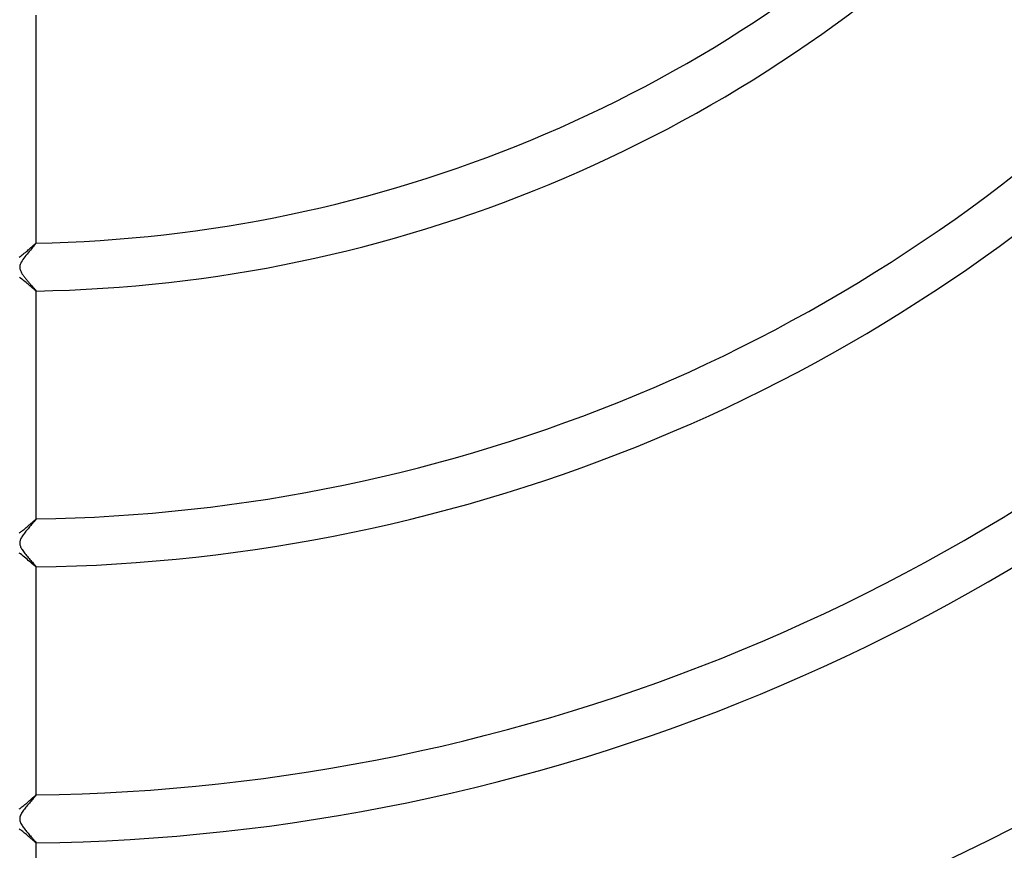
# Model space of a CAD drawing. Header units: millimetres. Extents: x -430 to 430, y -430 to 430.
# Tile 57 of 116: x 1 to 83, y -164 to -94. Entities that reach past the tile are written whole.
import ezdxf

# ---------------------------------------------------------------- set-up
doc = ezdxf.new("R2010")
doc.units = ezdxf.units.MM
doc.layers.add('HIDDEN', color=7, linetype='Continuous')
doc.layers.add('THICK', color=7, linetype='Continuous')

msp = doc.modelspace()

# ---------------------------------------------------------------- linework, layer by layer
at = {"layer": 'HIDDEN'}
for p, q in [((1.809, -113.227), (1.744, -113.302)), ((1.865, -113.161), (1.809, -113.227)), ((1.913, -113.104), (1.865, -113.161)), ((1.951, -113.058), (1.913, -113.104)), ((1.978, -113.022), (1.951, -113.058)), ((1.994, -112.998), (1.978, -113.022)), ((2, -112.985), (1.994, -112.998)), ((1.997, -112.982), (1.998, -112.982)), ((1.998, -112.982), (1.999, -112.983)), ((1.999, -112.983), (1.999, -112.983)), ((1.999, -112.983), (2, -112.983)), ((2, -112.985), (2, -112.982)), ((2, -112.983), (2, -112.984)), ((2, -112.984), (2, -112.985)), ((1.141, -114.012), (1.051, -114.126)), ((1.234, -113.898), (1.141, -114.012)), ((1.328, -113.786), (1.234, -113.898)), ((1.421, -113.677), (1.328, -113.786)), ((1.51, -113.573), (1.421, -113.677)), ((1.594, -113.476), (1.51, -113.573)), ((1.672, -113.385), (1.594, -113.476)), ((1.744, -113.302), (1.672, -113.385)), ((0.63, -114.914), (0.625, -114.983)), ((0.643, -114.842), (0.63, -114.914)), ((0.666, -114.76), (0.643, -114.842)), ((0.702, -114.67), (0.666, -114.76)), ((0.751, -114.57), (0.702, -114.67)), ((0.813, -114.463), (0.751, -114.57)), ((0.885, -114.353), (0.813, -114.463)), ((0.965, -114.24), (0.885, -114.353)), ((1.051, -114.126), (0.965, -114.24)), ((0.625, -114.983), (0.627, -115.051)), ((0.627, -115.051), (0.636, -115.12)), ((0.636, -115.12), (0.652, -115.19)), ((0.652, -115.19), (0.674, -115.258)), ((0.674, -115.258), (0.701, -115.325)), ((0.701, -115.325), (0.732, -115.39)), ((0.732, -115.39), (0.766, -115.453)), ((0.766, -115.453), (0.801, -115.512)), ((0.801, -115.512), (0.836, -115.567)), ((0.836, -115.567), (0.87, -115.619)), ((0.87, -115.619), (0.906, -115.67)), ((0.906, -115.67), (0.944, -115.723)), ((0.944, -115.723), (0.983, -115.776)), ((0.983, -115.776), (1.024, -115.829)), ((1.024, -115.829), (1.067, -115.884)), ((1.067, -115.884), (1.11, -115.938)), ((1.11, -115.938), (1.155, -115.994)), ((1.155, -115.994), (1.201, -116.049)), ((1.201, -116.049), (1.248, -116.105)), ((1.248, -116.105), (1.295, -116.16)), ((1.295, -116.16), (1.343, -116.216)), ((1.343, -116.216), (1.391, -116.271)), ((1.391, -116.271), (1.438, -116.325)), ((1.438, -116.325), (1.485, -116.378)), ((1.485, -116.378), (1.53, -116.43)), ((1.53, -116.43), (1.575, -116.481)), ((1.575, -116.481), (1.619, -116.53)), ((1.619, -116.53), (1.661, -116.578)), ((1.661, -116.578), (1.702, -116.623)), ((1.702, -116.623), (1.741, -116.667)), ((1.741, -116.667), (1.778, -116.709)), ((1.778, -116.709), (1.813, -116.749)), ((1.813, -116.749), (1.846, -116.786)), ((1.846, -116.786), (1.876, -116.821)), ((1.876, -116.821), (1.903, -116.853)), ((1.903, -116.853), (1.928, -116.881)), ((1.928, -116.881), (1.949, -116.907)), ((1.949, -116.907), (1.967, -116.929)), ((1.967, -116.929), (1.981, -116.948)), ((1.981, -116.948), (1.992, -116.963)), ((1.992, -116.963), (1.998, -116.974)), ((1.998, -116.983), (1.997, -116.983)), ((1.998, -116.974), (2, -116.98)), ((1.999, -116.983), (1.998, -116.983)), ((2, -116.982), (1.999, -116.982)), ((1.999, -116.982), (1.999, -116.983)), ((2, -116.983), (2, -116.98)), ((2, -116.98), (2, -116.981)), ((2, -116.981), (2, -116.982)), ((1.761, -136.286), (1.714, -136.339)), ((1.804, -136.236), (1.761, -136.286)), ((1.843, -136.19), (1.804, -136.236)), ((1.879, -136.148), (1.843, -136.19)), ((1.91, -136.11), (1.879, -136.148)), ((1.937, -136.077), (1.91, -136.11)), ((1.96, -136.049), (1.937, -136.077)), ((1.977, -136.026), (1.96, -136.049)), ((1.99, -136.008), (1.977, -136.026)), ((1.997, -135.995), (1.99, -136.008)), ((2, -135.988), (1.997, -135.995)), ((1.997, -135.985), (1.998, -135.985)), ((1.998, -135.985), (1.999, -135.986)), ((1.999, -135.986), (1.999, -135.986)), ((1.999, -135.986), (2, -135.986)), ((2, -135.988), (2, -135.985)), ((2, -135.986), (2, -135.987)), ((2, -135.987), (2, -135.988)), ((1.079, -137.092), (1.019, -137.168)), ((1.139, -137.016), (1.079, -137.092)), ((1.2, -136.941), (1.139, -137.016)), ((1.261, -136.867), (1.2, -136.941)), ((1.322, -136.794), (1.261, -136.867)), ((1.383, -136.723), (1.322, -136.794)), ((1.442, -136.653), (1.383, -136.723)), ((1.501, -136.585), (1.442, -136.653)), ((1.557, -136.52), (1.501, -136.585)), ((1.612, -136.457), (1.557, -136.52)), ((1.665, -136.396), (1.612, -136.457)), ((1.714, -136.339), (1.665, -136.396)), ((0.636, -137.875), (0.628, -137.931)), ((0.649, -137.816), (0.636, -137.875)), ((0.669, -137.753), (0.649, -137.816)), ((0.694, -137.687), (0.669, -137.753)), ((0.726, -137.617), (0.694, -137.687)), ((0.765, -137.544), (0.726, -137.617)), ((0.808, -137.471), (0.765, -137.544)), ((0.856, -137.396), (0.808, -137.471)), ((0.908, -137.32), (0.856, -137.396)), ((0.962, -137.244), (0.908, -137.32)), ((1.019, -137.168), (0.962, -137.244)), ((0.628, -137.931), (0.625, -137.985)), ((0.625, -137.985), (0.626, -138.039)), ((0.626, -138.039), (0.631, -138.093)), ((0.631, -138.093), (0.641, -138.147)), ((0.641, -138.147), (0.655, -138.202)), ((0.655, -138.202), (0.675, -138.26)), ((0.675, -138.26), (0.7, -138.323)), ((0.7, -138.323), (0.733, -138.391)), ((0.733, -138.391), (0.773, -138.465)), ((0.773, -138.465), (0.82, -138.543)), ((0.82, -138.543), (0.872, -138.623)), ((0.872, -138.623), (0.93, -138.704)), ((0.93, -138.704), (0.992, -138.788)), ((0.992, -138.788), (1.057, -138.872)), ((1.057, -138.872), (1.125, -138.957)), ((1.125, -138.957), (1.195, -139.043)), ((1.195, -139.043), (1.266, -139.127)), ((1.266, -139.127), (1.337, -139.21)), ((1.337, -139.21), (1.408, -139.292)), ((1.408, -139.292), (1.477, -139.372)), ((1.477, -139.372), (1.545, -139.449)), ((1.545, -139.449), (1.612, -139.524)), ((1.612, -139.524), (1.675, -139.595)), ((1.675, -139.595), (1.735, -139.663)), ((1.735, -139.663), (1.79, -139.726)), ((1.79, -139.726), (1.841, -139.783)), ((1.841, -139.783), (1.886, -139.835)), ((1.886, -139.835), (1.925, -139.881)), ((1.925, -139.881), (1.957, -139.919)), ((1.957, -139.919), (1.98, -139.95)), ((1.98, -139.95), (1.995, -139.971)), ((1.995, -139.971), (2, -139.983)), ((1.998, -139.986), (1.997, -139.986)), ((1.999, -139.985), (1.998, -139.986)), ((2, -139.985), (1.999, -139.985)), ((1.999, -139.985), (1.999, -139.985)), ((2, -139.986), (2, -139.983)), ((2, -139.983), (2, -139.984)), ((2, -139.984), (2, -139.985)), ((1.807, -159.233), (1.754, -159.295)), ((1.856, -159.177), (1.807, -159.233)), ((1.898, -159.127), (1.856, -159.177)), ((1.934, -159.084), (1.898, -159.127)), ((1.962, -159.048), (1.934, -159.084)), ((1.983, -159.02), (1.962, -159.048)), ((1.996, -159.001), (1.983, -159.02)), ((2, -158.99), (1.996, -159.001)), ((1.997, -158.987), (1.998, -158.988)), ((1.998, -158.988), (1.999, -158.988)), ((1.999, -158.988), (1.999, -158.988)), ((1.999, -158.988), (2, -158.989)), ((2, -158.99), (2, -158.987)), ((2, -158.989), (2, -158.989)), ((2, -158.989), (2, -158.99)), ((1.143, -160.012), (1.075, -160.097)), ((1.213, -159.926), (1.143, -160.012)), ((1.284, -159.84), (1.213, -159.926)), ((1.356, -159.755), (1.284, -159.84)), ((1.428, -159.672), (1.356, -159.755)), ((1.498, -159.589), (1.428, -159.672)), ((1.567, -159.51), (1.498, -159.589)), ((1.633, -159.434), (1.567, -159.51)), ((1.696, -159.362), (1.633, -159.434)), ((1.754, -159.295), (1.696, -159.362)), ((0.642, -160.848), (0.629, -160.924)), ((0.664, -160.768), (0.642, -160.848)), ((0.695, -160.685), (0.664, -160.768)), ((0.735, -160.601), (0.695, -160.685)), ((0.781, -160.517), (0.735, -160.601)), ((0.832, -160.433), (0.781, -160.517)), ((0.888, -160.349), (0.832, -160.433)), ((0.947, -160.265), (0.888, -160.349)), ((1.01, -160.182), (0.947, -160.265)), ((1.075, -160.097), (1.01, -160.182)), ((0.629, -160.924), (0.624, -160.999)), ((0.624, -160.999), (0.629, -161.072)), ((0.629, -161.072), (0.641, -161.148)), ((0.641, -161.148), (0.662, -161.225)), ((0.662, -161.225), (0.692, -161.305)), ((0.692, -161.305), (0.728, -161.382)), ((0.728, -161.382), (0.768, -161.458)), ((0.768, -161.458), (0.812, -161.53)), ((0.812, -161.53), (0.857, -161.601)), ((0.857, -161.601), (0.906, -161.672)), ((0.906, -161.672), (0.959, -161.745)), ((0.959, -161.745), (1.015, -161.819)), ((1.015, -161.819), (1.073, -161.893)), ((1.073, -161.893), (1.134, -161.968)), ((1.134, -161.968), (1.196, -162.044)), ((1.196, -162.044), (1.259, -162.119)), ((1.259, -162.119), (1.322, -162.194)), ((1.322, -162.194), (1.385, -162.267)), ((1.385, -162.267), (1.447, -162.338)), ((1.447, -162.338), (1.507, -162.407)), ((1.507, -162.407), (1.566, -162.474)), ((1.566, -162.474), (1.622, -162.537)), ((1.622, -162.537), (1.676, -162.598)), ((1.676, -162.598), (1.727, -162.655)), ((1.727, -162.655), (1.774, -162.709)), ((1.774, -162.709), (1.818, -162.759)), ((1.818, -162.759), (1.858, -162.805)), ((1.858, -162.805), (1.894, -162.846)), ((1.894, -162.846), (1.926, -162.883)), ((1.926, -162.883), (1.952, -162.915)), ((1.952, -162.915), (1.973, -162.941)), ((1.973, -162.941), (1.988, -162.962)), ((1.988, -162.962), (1.997, -162.977)), ((1.997, -162.977), (2, -162.985)), ((1.998, -162.988), (1.997, -162.988)), ((1.999, -162.987), (1.998, -162.988)), ((2, -162.987), (1.999, -162.987)), ((1.999, -162.987), (1.999, -162.987)), ((2, -162.988), (2, -162.985)), ((2, -162.985), (2, -162.986)), ((2, -162.986), (2, -162.987))]:
    msp.add_line(p, q, dxfattribs=at)
at = {"layer": 'THICK'}
for p, q in [((2, -112.982), (2, -93.979)), ((1.562, -113.352), (1.63, -113.291)), ((1.63, -113.291), (1.694, -113.234)), ((1.694, -113.234), (1.754, -113.181)), ((1.754, -113.181), (1.809, -113.133)), ((1.809, -113.133), (1.858, -113.09)), ((1.858, -113.09), (1.901, -113.053)), ((1.901, -113.053), (1.938, -113.023)), ((1.938, -113.023), (1.966, -113.001)), ((1.966, -113.001), (1.986, -112.987)), ((1.986, -112.987), (1.997, -112.982)), ((0.587, -114.152), (0.668, -114.097)), ((0.668, -114.097), (0.75, -114.036)), ((0.75, -114.036), (0.834, -113.972)), ((0.834, -113.972), (0.92, -113.905)), ((0.92, -113.905), (1.006, -113.835)), ((1.006, -113.835), (1.092, -113.763)), ((1.092, -113.763), (1.176, -113.691)), ((1.176, -113.691), (1.259, -113.62)), ((1.259, -113.62), (1.339, -113.55)), ((1.339, -113.55), (1.416, -113.482)), ((1.416, -113.482), (1.491, -113.416)), ((1.491, -113.416), (1.562, -113.352)), ((0.7, -115.922), (0.611, -115.86)), ((0.79, -115.987), (0.7, -115.922)), ((0.881, -116.057), (0.79, -115.987)), ((0.971, -116.128), (0.881, -116.057)), ((1.061, -116.201), (0.971, -116.128)), ((1.151, -116.275), (1.061, -116.201)), ((1.238, -116.348), (1.151, -116.275)), ((1.322, -116.419), (1.238, -116.348)), ((1.402, -116.488), (1.322, -116.419)), ((1.478, -116.554), (1.402, -116.488)), ((1.551, -116.617), (1.478, -116.554)), ((1.619, -116.676), (1.551, -116.617)), ((1.683, -116.731), (1.619, -116.676)), ((1.742, -116.781), (1.683, -116.731)), ((1.795, -116.827), (1.742, -116.781)), ((1.843, -116.867), (1.795, -116.827)), ((1.885, -116.902), (1.843, -116.867)), ((1.921, -116.931), (1.885, -116.902)), ((1.95, -116.954), (1.921, -116.931)), ((1.972, -116.97), (1.95, -116.954)), ((1.988, -116.98), (1.972, -116.97)), ((1.997, -116.983), (1.988, -116.98)), ((2, -135.985), (2, -116.983)), ((1.628, -136.295), (1.677, -136.252)), ((1.677, -136.252), (1.723, -136.211)), ((1.723, -136.211), (1.767, -136.172)), ((1.767, -136.172), (1.808, -136.136)), ((1.808, -136.136), (1.846, -136.103)), ((1.846, -136.103), (1.88, -136.074)), ((1.88, -136.074), (1.911, -136.048)), ((1.911, -136.048), (1.937, -136.026)), ((1.937, -136.026), (1.959, -136.009)), ((1.959, -136.009), (1.977, -135.996)), ((1.977, -135.996), (1.99, -135.988)), ((1.99, -135.988), (1.997, -135.985)), ((0.63, -137.123), (0.687, -137.083)), ((0.687, -137.083), (0.745, -137.041)), ((0.745, -137.041), (0.804, -136.996)), ((0.804, -136.996), (0.864, -136.95)), ((0.864, -136.95), (0.925, -136.902)), ((0.925, -136.902), (0.986, -136.852)), ((0.986, -136.852), (1.047, -136.801)), ((1.047, -136.801), (1.109, -136.75)), ((1.109, -136.75), (1.17, -136.697)), ((1.17, -136.697), (1.232, -136.644)), ((1.232, -136.644), (1.293, -136.591)), ((1.293, -136.591), (1.353, -136.539)), ((1.353, -136.539), (1.411, -136.488)), ((1.411, -136.488), (1.468, -136.437)), ((1.468, -136.437), (1.523, -136.388)), ((1.523, -136.388), (1.577, -136.341)), ((1.577, -136.341), (1.628, -136.295)), ((0.573, -137.161), (0.63, -137.123)), ((0.675, -138.904), (0.564, -138.83)), ((0.787, -138.986), (0.675, -138.904)), ((0.9, -139.073), (0.787, -138.986)), ((1.013, -139.163), (0.9, -139.073)), ((1.126, -139.255), (1.013, -139.163)), ((1.235, -139.347), (1.126, -139.255)), ((1.339, -139.435), (1.235, -139.347)), ((1.437, -139.52), (1.339, -139.435)), ((1.53, -139.6), (1.437, -139.52)), ((1.616, -139.675), (1.53, -139.6)), ((1.695, -139.744), (1.616, -139.675)), ((1.767, -139.805), (1.695, -139.744)), ((1.83, -139.859), (1.767, -139.805)), ((1.884, -139.904), (1.83, -139.859)), ((1.928, -139.939), (1.884, -139.904)), ((1.962, -139.965), (1.928, -139.939)), ((1.985, -139.981), (1.962, -139.965)), ((1.997, -139.986), (1.985, -139.981)), ((2, -158.987), (2, -139.986)), ((1.587, -159.333), (1.654, -159.274)), ((1.654, -159.274), (1.715, -159.219)), ((1.715, -159.219), (1.773, -159.169)), ((1.773, -159.169), (1.824, -159.123)), ((1.824, -159.123), (1.871, -159.084)), ((1.871, -159.084), (1.91, -159.05)), ((1.91, -159.05), (1.943, -159.023)), ((1.943, -159.023), (1.969, -159.004)), ((1.969, -159.004), (1.987, -158.992)), ((1.987, -158.992), (1.997, -158.987)), ((0.647, -160.112), (0.724, -160.056)), ((0.724, -160.056), (0.803, -159.997)), ((0.803, -159.997), (0.884, -159.935)), ((0.884, -159.935), (0.964, -159.87)), ((0.964, -159.87), (1.046, -159.803)), ((1.046, -159.803), (1.127, -159.735)), ((1.127, -159.735), (1.208, -159.666)), ((1.208, -159.666), (1.288, -159.597)), ((1.288, -159.597), (1.367, -159.528)), ((1.367, -159.528), (1.443, -159.46)), ((1.443, -159.46), (1.517, -159.395)), ((1.517, -159.395), (1.587, -159.333)), ((0.569, -160.164), (0.647, -160.112)), ((0.655, -161.891), (0.582, -161.842)), ((0.729, -161.943), (0.655, -161.891)), ((0.803, -161.998), (0.729, -161.943)), ((0.877, -162.055), (0.803, -161.998)), ((0.952, -162.114), (0.877, -162.055)), ((1.027, -162.175), (0.952, -162.114)), ((1.102, -162.236), (1.027, -162.175)), ((1.176, -162.298), (1.102, -162.236)), ((1.248, -162.359), (1.176, -162.298)), ((1.318, -162.418), (1.248, -162.359)), ((1.386, -162.477), (1.318, -162.418)), ((1.451, -162.533), (1.386, -162.477)), ((1.514, -162.588), (1.451, -162.533)), ((1.575, -162.64), (1.514, -162.588)), ((1.632, -162.69), (1.575, -162.64)), ((1.686, -162.737), (1.632, -162.69)), ((1.737, -162.781), (1.686, -162.737)), ((1.785, -162.822), (1.737, -162.781)), ((1.828, -162.859), (1.785, -162.822)), ((1.867, -162.892), (1.828, -162.859)), ((1.902, -162.92), (1.867, -162.892)), ((1.932, -162.944), (1.902, -162.92)), ((1.956, -162.963), (1.932, -162.944)), ((1.975, -162.977), (1.956, -162.963)), ((1.989, -162.985), (1.975, -162.977)), ((1.997, -162.988), (1.989, -162.985)), ((2, -181.989), (2, -162.988))]:
    msp.add_line(p, q, dxfattribs=at)
for radius, start, end in [(373, 179.99998, 0), (365, 179.99998, 0), (357, 179.99998, 0), (349, 179.99998, 0), (341, 179.99998, 0), (333, 179.99998, 0), (325, 179.99998, 0), (317, 179.99998, 0), (309, 179.99998, 0), (301, 179.99998, 0), (293, 179.99998, 0), (285, 179.99998, 0), (277, 179.99998, 0), (269, 179.99998, 0), (261, 179.99998, 0), (253, 179.99998, 0), (245, 179.99998, 0), (237, 179.99998, 0), (230, 179.99998, 0), (113, 271.01289, 313.98713), (117, 270.97823, 314.02174), (136, 270.84158, 314.15845), (140, 270.81751, 314.18246), (159, 270.71983, 314.2802), (163, 270.70218, 314.29785), (182, 270.62884, 314.37113), (186, 270.61532, 314.38465), (205, 270.55831, 314.44172), (209, 270.54759, 314.45238), (226, 270.5064, 314.49357)]:
    msp.add_arc((0, 0), radius, start, end, dxfattribs=at)

doc.saveas('drawing.dxf')
